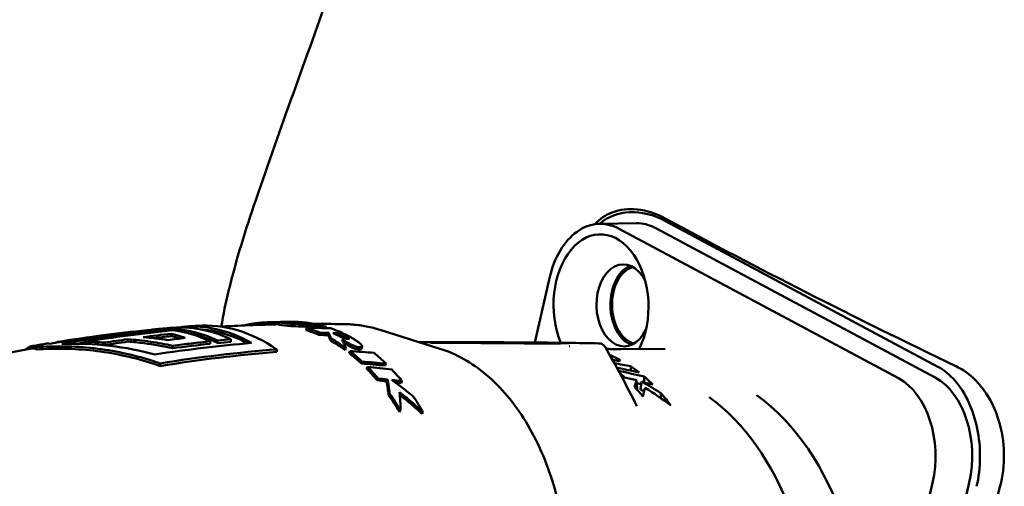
# Model space of a CAD drawing. Header units: millimetres. Extents: x 0 to 6049, y -120 to 1682.
# Tile 138 of 256: x 1306 to 1348, y 1112 to 1132. Entities that reach past the tile are written whole.
import ezdxf

# ---------------------------------------------------------------- set-up
doc = ezdxf.new("R2010")
doc.units = ezdxf.units.MM
doc.header["$LTSCALE"] = 2
doc.layers.add('Sichtbar (ISO)', color=7, linetype='Continuous', lineweight=50)

msp = doc.modelspace()

# ---------------------------------------------------------------- linework, layer by layer
at = {"layer": 'Sichtbar (ISO)'}
for p, q in [((1333.745, 1123.051), (1345.378, 1116.834)), ((1330.924, 1122.936), (1332.492, 1122.963)), ((1343.701, 1116.338), (1331.736, 1122.732)), ((1345.268, 1116.365), (1333.303, 1122.759)), ((1328.779, 1120.615), (1328.151, 1117.866)), ((1315.489, 1120.339), (1315.489, 1120.339)), ((1311.575, 1118.393), (1311.575, 1118.385)), ((1312.708, 1118.446), (1312.708, 1118.385)), ((1317.208, 1118.623), (1317.209, 1118.723)), ((1317.613, 1118.727), (1317.612, 1118.751)), ((1317.708, 1118.752), (1317.708, 1118.753)), ((1317.731, 1118.559), (1317.737, 1118.659)), ((1318.38, 1118.399), (1318.393, 1118.497)), ((1318.563, 1118.55), (1318.571, 1118.649)), ((1318.99, 1118.487), (1318.997, 1118.542)), ((1319.243, 1118.481), (1319.249, 1118.533)), ((1324.1, 1117.603), (1321.548, 1118.406)), ((1310.757, 1118.007), (1310.758, 1117.905)), ((1312.609, 1118.241), (1312.61, 1118.139)), ((1314.596, 1117.95), (1314.596, 1117.845)), ((1315.163, 1118.005), (1315.164, 1117.9)), ((1318.93, 1118.19), (1318.948, 1118.286)), ((1319.331, 1118.179), (1319.349, 1118.275)), ((1319.416, 1117.948), (1319.438, 1118.041)), ((1319.828, 1118.162), (1319.847, 1118.258)), ((1306.848, 1117.667), (1306.849, 1117.566)), ((1307.832, 1117.902), (1307.832, 1117.878)), ((1308.9, 1117.894), (1308.901, 1117.81)), ((1309.782, 1117.862), (1309.783, 1117.761)), ((1312.682, 1117.728), (1312.683, 1117.622)), ((1314.275, 1117.917), (1314.276, 1117.812)), ((1317.123, 1117.573), (1317.124, 1117.463)), ((1320.052, 1117.541), (1320.079, 1117.63)), ((1320.667, 1117.571), (1320.695, 1117.661)), ((1320.774, 1117.692), (1320.747, 1117.602)), ((1323.216, 1117.881), (1323.317, 1117.883)), ((1327.701, 1117.821), (1323.975, 1117.848)), ((1324.133, 1117.699), (1324.133, 1117.699)), ((1324.266, 1117.698), (1324.266, 1117.698)), ((1325.617, 1117.876), (1329.344, 1117.849)), ((1326.21, 1117.684), (1326.21, 1117.684)), ((1326.359, 1117.683), (1326.359, 1117.683)), ((1326.485, 1117.682), (1326.485, 1117.682)), ((1326.662, 1117.681), (1326.662, 1117.681)), ((1326.795, 1117.68), (1326.795, 1117.68)), ((1327.151, 1117.677), (1327.151, 1117.676)), ((1327.373, 1117.675), (1327.373, 1117.675)), ((1327.407, 1117.674), (1327.407, 1117.674)), ((1327.442, 1117.674), (1327.442, 1117.674)), ((1327.527, 1117.673), (1327.527, 1117.673)), ((1331.155, 1117.68), (1331.155, 1117.68)), ((1333.718, 1117.593), (1331.835, 1117.581)), ((1320.226, 1117.41), (1320.255, 1117.499)), ((1312.139, 1116.974), (1312.14, 1116.862)), ((1320.741, 1116.969), (1320.775, 1117.054)), ((1320.968, 1116.748), (1321.004, 1116.831)), ((1321.763, 1116.881), (1321.798, 1116.965)), ((1321.416, 1116.255), (1321.456, 1116.333)), ((1321.821, 1116.205), (1321.862, 1116.282)), ((1322.443, 1116.131), (1322.485, 1116.208)), ((1332.532, 1115.897), (1332.506, 1116.25)), ((1333.537, 1115.491), (1333.541, 1115.704)), ((1332.508, 1115.151), (1332.508, 1115.151)), ((1322.366, 1114.901), (1322.415, 1114.967)), ((1339.988, 1089.267), (1345.152, 1111.865)), ((1341.555, 1089.293), (1346.719, 1111.891))]:
    msp.add_line(p, q, dxfattribs=at)
for centre, major_axis, ratio, start_param, end_param in [((1333.1, 1120.227), (2.018, -2.834), 0.747157, 2.157733, 3.218375), ((1330.983, 1119.437), (-0.059, 3.5), 0.66535, 5.928785, 7.499582), ((1330.983, 1119.437), (-0.051, 3.05), 0.66535, 4.048924, 8.38814), ((1332.55, 1119.463), (-0.059, 3.5), 0.66535, 5.928785, 6.283185), ((1331.953, 1119.453), (0.029, -1.75), 0.66535, 2.205043, 7.219735), ((1332.55, 1119.463), (-0.029, 1.75), 0.66535, 0.259368, 2.882224), ((1332.55, 1119.463), (-0.028, 1.65), 0.66535, 0.15768, 2.98343), ((1318.162, 1001.333), (0.845, 117.422), 0.746437, 0.077691, 0.132322), ((1318.947, 1001.596), (0.842, 117.131), 0.746437, 0.08148, 0.124788), ((1312.527, 1107.712), (-0.18, 10.742), 0.66535, 0.020337, 0.091374), ((1313.095, 1107.721), (-0.181, 10.785), 0.66535, 5.965725, 6.330751), ((1312.207, 1107.706), (-0.179, 10.716), 0.66535, 5.963707, 6.192965), ((1312.527, 1107.712), (-0.18, 10.742), 0.66535, 5.964478, 6.232675), ((1313.591, 1107.73), (-0.181, 10.819), 0.66535, 5.909946, 6.362694), ((1314.159, 1107.739), (-0.182, 10.853), 0.66535, 5.835156, 6.31989), ((1313.591, 1107.73), (-0.179, 10.719), 0.66535, 5.931408, 6.228523), ((1318.687, 1035.399), (-0.12, 83.361), 0.867128, 0.011885, 0.019778), ((1317.056, 1107.786), (-0.311, 10.846), 0.664705, 6.146374, 6.219031), ((1316.943, 1038.124), (4.415, 80.512), 0.87251, 0.047128, 0.058987), ((1317.056, 1107.788), (-0.314, 10.945), 0.664705, 6.146368, 6.219032), ((1317.688, 1107.798), (-0.198, 10.952), 0.665337, 6.207159, 6.266363), ((1315.248, 1038.001), (9.036, 80.174), 0.870187, 0.081667, 0.093502), ((1315.26, 1038.2), (9.01, 80.076), 0.871052, 0.08136, 0.093225), ((1317.88, 1107.801), (-0.163, 10.952), 0.665472, 6.07187, 6.262754), ((1317.056, 1107.786), (-0.307, 10.846), 0.663611, 5.9773, 6.055646), ((1317.056, 1107.788), (-0.31, 10.945), 0.66361, 5.977295, 6.05565), ((1314.784, 1023.455), (9.391, 94.722), 0.835486, 0.059887, 0.072818), ((1317.688, 1107.798), (-0.196, 10.852), 0.665239, 6.099121, 6.134551), ((1317.688, 1107.798), (-0.198, 10.952), 0.665239, 6.075468, 6.134551), ((1313.751, 1038.629), (13.296, 79.107), 0.868969, 0.112438, 0.116058), ((1317.88, 1107.801), (-0.164, 10.952), 0.665642, 5.955494, 6.047714), ((1320.091, 1107.838), (-0.181, 10.811), 0.66535, 6.259545, 6.259552), ((1319.414, 1002.685), (0.873, 115.955), 0.746419, 0.110271, 0.121596), ((1319.446, 1002.542), (0.825, 116.098), 0.746441, 0.088491, 0.102357), ((1319.436, 1002.647), (0.833, 115.892), 0.746437, 0.088622, 0.097147), ((1320.028, 1004.505), (0.813, 113.959), 0.746439, 0.089702, 0.098397), ((1311.639, 1107.697), (-0.179, 10.665), 0.66535, 6.033618, 6.120811), ((1311.639, 1107.697), (-0.177, 10.565), 0.66535, 6.064198, 6.119411), ((1312.527, 1107.712), (-0.178, 10.642), 0.66535, 5.961537, 6.151749), ((1320.508, 1006.399), (0.802, 111.865), 0.746438, 0.073662, 0.080476), ((1313.601, 1023.887), (12.135, 93.781), 0.832648, 0.081583, 0.086668), ((1313.666, 1024.039), (11.932, 93.743), 0.833359, 0.079589, 0.084682), ((1317.056, 1107.786), (-0.3, 10.847), 0.662617, 5.811868, 5.907057), ((1317.056, 1107.787), (-0.303, 10.946), 0.662617, 5.811865, 5.907061), ((1313.614, 1024.505), (12.134, 93.255), 0.833291, 0.075566, 0.079717), ((1313.541, 1024.349), (12.361, 93.295), 0.832572, 0.077784, 0.078873), ((1308.912, 1103.664), (-0.727, 14.213), 0.966573, 6.167011, 6.231153), ((1323.322, 1117.583), (-0.005, 0.3), 0.605957, 6.268241, 6.283185), ((1323.431, 1117.881), (0.2, 0.001), 0.01369, 1.074295, 2.159268), ((1324.796, 1117.862), (-1.1, -0.007), 0.011888, 3.869618, 7.01121), ((1328.522, 1117.835), (1.1, 0.007), 0.011888, 3.869618, 7.01121), ((1327.838, 1117.568), (0.002, 0.3), 0.7465, 6.283185, 6.300963), ((1320.994, 973.275), (2.548, 144.702), 0.893209, 6.235882, 6.236096), ((1317.056, 1107.786), (-0.293, 10.847), 0.661933, 5.703823, 5.785489), ((1317.056, 1107.788), (-0.296, 10.945), 0.661934, 5.703819, 5.785495), ((1310.157, 1031.207), (20.29, 84.752), 0.833782, 0.127674, 0.141833), ((1317.88, 1107.801), (0.166, -10.952), 0.665897, 2.551813, 2.633257), ((1309.251, 1032.65), (22.305, 82.456), 0.828069, 0.140674, 0.155098), ((1309.37, 1032.843), (21.968, 82.406), 0.828925, 0.137076, 0.151539), ((1317.056, 1107.787), (-0.285, 10.847), 0.661288, 5.590634, 5.667126), ((1317.056, 1107.788), (-0.287, 10.946), 0.661289, 5.590631, 5.667131), ((1317.88, 1107.801), (0.167, -10.952), 0.665998, 2.435614, 2.510172), ((1306.353, 1107.495), (41.285, 1.085), 0.271169, 0.885591, 0.907194), ((1310.048, 1107.858), (-37.718, 0.071), 0.290101, 4.071597, 4.102865), ((1462.706, 2060.705), (-51.941, -3458.425), 0.034946, 4.989335, 4.989391), ((1329.691, 1107.999), (0.163, -9.7), 0.665324, 2.646559, 2.708607), ((1305.365, 1041.117), (31.958, 70.802), 0.831881, 0.248403, 0.254645), ((1305.682, 1042.341), (31.321, 69.692), 0.832119, 0.237426, 0.244399), ((1303.415, 1107.443), (42.452, 1.113), 0.269364, 0.79822, 0.833598), ((1328.721, 1107.983), (-0.164, 9.786), 0.665342, 5.732131, 5.767775), ((1317.047, 1040.575), (1.534, 77.541), 0.893302, 6.080303, 6.087939), ((1443.151, 1927.065), (-43.569, -2921.542), 0.034995, 4.994076, 4.994162), ((1342.947, 1113.043), (-0.059, 3.5), 0.66535, 4.357989, 5.928785), ((1344.515, 1113.069), (-0.059, 3.5), 0.66535, 4.357989, 5.928785), ((1305.258, 1040.924), (32.222, 70.847), 0.830832, 0.251451, 0.257674), ((1305.569, 1042.142), (31.602, 69.739), 0.831053, 0.240709, 0.244795), ((1303.714, 1107.451), (41.297, 1.083), 0.269364, 0.78547, 0.791967), ((1317.953, 1045.024), (1.487, 72.981), 0.893333, 6.070087, 6.077475), ((1317.055, 1107.786), (-0.27, 10.848), 0.660429, 5.41123, 5.502511), ((1317.056, 1107.787), (-0.272, 10.946), 0.660429, 5.411223, 5.502516), ((1332.293, 1104.906), (0.198, -11.798), 0.66535, 5.284266, 8.963799), ((1334.383, 1104.941), (0.198, -11.798), 0.66535, 0, 2.689628)]:
    msp.add_ellipse(centre, major_axis=major_axis, ratio=ratio, start_param=start_param, end_param=end_param, dxfattribs=at)
for points, knots in [([(1314.752, 1118.547), (1314.842, 1119.065), (1314.949, 1119.569), (1315.397, 1121.429), (1315.808, 1122.707), (1317.279, 1127.044), (1318.389, 1130.009), (1321.011, 1137.493), (1322.547, 1141.981), (1325.276, 1149.801), (1326.508, 1153.048), (1328.254, 1158.341), (1328.808, 1160.347), (1329.467, 1164.384), (1329.511, 1166.351), (1329.578, 1168.977), (1329.591, 1169.673), (1329.603, 1170.37)], [0.229153, 0.229153, 0.229153, 0.229153, 0.403953, 0.403953, 0.894161, 0.894161, 2.109249, 2.109249, 3.881811, 3.881811, 5.188117, 5.188117, 5.866868, 5.866868, 6.446183, 6.446183, 6.655202, 6.655202, 6.655202, 6.655202]), ([(1330.729, 1122.921), (1330.927, 1123.145), (1331.174, 1123.315), (1331.796, 1123.554), (1332.163, 1123.588), (1332.935, 1123.505), (1333.353, 1123.37), (1333.754, 1123.153)], [-0.5122013, -0.5122013, -0.5122013, -0.5122013, -0.3664675, -0.3664675, -0.1932768, -0.1932768, -0.000001, -0.000001, -0.000001, -0.000001]), ([(1346.17, 1116.847), (1343.971, 1117.899), (1341.834, 1118.952), (1337.697, 1121.054), (1335.696, 1122.103), (1333.754, 1123.153)], [-1.878127, -1.878127, -1.878127, -1.878127, -0.935602, -0.935602, -0.000001, -0.000001, -0.000001, -0.000001]), ([(1307.832, 1117.902), (1308.454, 1118.002), (1309.078, 1118.092), (1310.325, 1118.256), (1310.95, 1118.329), (1311.575, 1118.393)], [-0.5036681, -0.5036681, -0.5036681, -0.5036681, -0.2518349, -0.2518349, -0.000001, -0.000001, -0.000001, -0.000001]), ([(1307.942, 1117.808), (1309.275, 1118.036), (1310.605, 1118.221), (1312.182, 1118.394), (1312.446, 1118.421), (1312.708, 1118.446)], [-6.0124692, -6.0124692, -6.0124692, -6.0124692, -5.5182215, -5.5182215, -5.4189677, -5.4189677, -5.4189677, -5.4189677]), ([(1312.573, 1118.489), (1312.533, 1118.485), (1312.492, 1118.481), (1312.411, 1118.474), (1312.371, 1118.47), (1312.29, 1118.463), (1312.249, 1118.459), (1312.168, 1118.452), (1312.128, 1118.448), (1312.047, 1118.44), (1312.006, 1118.436), (1311.966, 1118.432)], [4.775879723, 4.775879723, 4.775879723, 4.775879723, 4.777041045, 4.777041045, 4.778202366, 4.778202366, 4.779363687, 4.779363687, 4.780525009, 4.780525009, 4.78168633, 4.78168633, 4.78168633, 4.78168633]), ([(1313.713, 1118.58), (1313.672, 1118.577), (1313.631, 1118.574), (1313.55, 1118.568), (1313.51, 1118.565), (1313.429, 1118.559), (1313.388, 1118.556), (1313.307, 1118.55), (1313.266, 1118.546), (1313.185, 1118.54), (1313.145, 1118.537), (1313.104, 1118.533)], [4.765018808, 4.765018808, 4.765018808, 4.765018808, 4.766177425, 4.766177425, 4.767336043, 4.767336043, 4.76849466, 4.76849466, 4.769653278, 4.769653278, 4.770811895, 4.770811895, 4.770811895, 4.770811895]), ([(1317.208, 1118.644), (1316.891, 1118.637), (1316.574, 1118.628), (1315.833, 1118.602), (1315.409, 1118.583), (1314.9, 1118.555), (1314.814, 1118.55), (1314.729, 1118.545)], [4.73189636, 4.73189636, 4.73189636, 4.73189636, 4.74090226, 4.74090226, 4.7529762, 4.7529762, 4.75541863, 4.75541863, 4.75541863, 4.75541863]), ([(1315.818, 1118.617), (1315.798, 1118.613), (1315.779, 1118.608), (1315.76, 1118.604), (1315.749, 1118.601), (1315.738, 1118.598), (1315.727, 1118.596)], [0, 0, 0, 0, 0.04166667, 0.04166667, 0.04166667, 0.0660905, 0.0660905, 0.0660905, 0.0660905]), ([(1317.138, 1118.742), (1317.112, 1118.742), (1317.085, 1118.741), (1317.057, 1118.74), (1317.029, 1118.739), (1317.001, 1118.739), (1316.972, 1118.738), (1316.943, 1118.737), (1316.913, 1118.736), (1316.883, 1118.735), (1316.853, 1118.734), (1316.821, 1118.733), (1316.791, 1118.732), (1316.76, 1118.73), (1316.73, 1118.729), (1316.7, 1118.728), (1316.67, 1118.726), (1316.641, 1118.725), (1316.613, 1118.723), (1316.585, 1118.722), (1316.558, 1118.72), (1316.532, 1118.718), (1316.505, 1118.716), (1316.479, 1118.714), (1316.454, 1118.712), (1316.428, 1118.71), (1316.404, 1118.708), (1316.379, 1118.705), (1316.355, 1118.703), (1316.33, 1118.7), (1316.307, 1118.698), (1316.283, 1118.695), (1316.26, 1118.692), (1316.237, 1118.689), (1316.214, 1118.687), (1316.192, 1118.684), (1316.169, 1118.68), (1316.147, 1118.677), (1316.125, 1118.674), (1316.102, 1118.671), (1316.08, 1118.667), (1316.057, 1118.663), (1316.035, 1118.66), (1316.012, 1118.656), (1315.989, 1118.652), (1315.965, 1118.647), (1315.942, 1118.643), (1315.918, 1118.638), (1315.893, 1118.633), (1315.869, 1118.628), (1315.844, 1118.623), (1315.818, 1118.617)], [0, 0, 0, 0, 0.058824, 0.058824, 0.058824, 0.117647, 0.117647, 0.117647, 0.176471, 0.176471, 0.176471, 0.235294, 0.235294, 0.235294, 0.294118, 0.294118, 0.294118, 0.352941, 0.352941, 0.352941, 0.411765, 0.411765, 0.411765, 0.470588, 0.470588, 0.470588, 0.529412, 0.529412, 0.529412, 0.588235, 0.588235, 0.588235, 0.647059, 0.647059, 0.647059, 0.705882, 0.705882, 0.705882, 0.764706, 0.764706, 0.764706, 0.823529, 0.823529, 0.823529, 0.882353, 0.882353, 0.882353, 0.941176, 0.941176, 0.941176, 1, 1, 1, 1]), ([(1317.612, 1118.751), (1317.655, 1118.751), (1317.697, 1118.752), (1317.782, 1118.753), (1317.824, 1118.753), (1317.866, 1118.754)], [0.00000142, 0.00000142, 0.00000142, 0.00000142, 0.01452291, 0.01452291, 0.02904424, 0.02904424, 0.02904424, 0.02904424]), ([(1320.08, 1118.649), (1319.656, 1118.657), (1319.231, 1118.661), (1318.783, 1118.661), (1318.76, 1118.661), (1318.737, 1118.661)], [4.70468045, 4.70468045, 4.70468045, 4.70468045, 4.71675439, 4.71675439, 4.71741427, 4.71741427, 4.71741427, 4.71741427]), ([(1320.08, 1118.649), (1320.179, 1118.647), (1320.278, 1118.642), (1320.475, 1118.627), (1320.574, 1118.617), (1320.77, 1118.59), (1320.868, 1118.574), (1321.064, 1118.536), (1321.161, 1118.514), (1321.356, 1118.464), (1321.452, 1118.437), (1321.548, 1118.406)], [1.5785117, 1.5785117, 1.5785117, 1.5785117, 1.6174446, 1.6174446, 1.6563775, 1.6563775, 1.6953104, 1.6953104, 1.7342433, 1.7342433, 1.7731762, 1.7731762, 1.7731762, 1.7731762]), ([(1310.757, 1118.007), (1311.081, 1117.984), (1311.404, 1117.948), (1312.047, 1117.855), (1312.365, 1117.797), (1312.682, 1117.728)], [-0.2007172, -0.2007172, -0.2007172, -0.2007172, -0.1001625, -0.1001625, -0.0000019, -0.0000019, -0.0000019, -0.0000019]), ([(1312.481, 1117.973), (1312.304, 1118), (1312.126, 1118.024), (1311.77, 1118.065), (1311.591, 1118.082), (1311.412, 1118.096)], [-0.1109417, -0.1109417, -0.1109417, -0.1109417, -0.0554713, -0.0554713, -0.000001, -0.000001, -0.000001, -0.000001]), ([(1319.331, 1118.179), (1319.346, 1118.144), (1319.361, 1118.108), (1319.389, 1118.03), (1319.403, 1117.99), (1319.416, 1117.948)], [0.00000502, 0.00000502, 0.00000502, 0.00000502, 0.04215255, 0.04215255, 0.08430164, 0.08430164, 0.08430164, 0.08430164]), ([(1319.438, 1118.041), (1319.424, 1118.084), (1319.41, 1118.125), (1319.38, 1118.203), (1319.365, 1118.24), (1319.349, 1118.275)], [0.00000058, 0.00000058, 0.00000058, 0.00000058, 0.04242633, 0.04242633, 0.08485029, 0.08485029, 0.08485029, 0.08485029]), ([(1319.828, 1118.162), (1319.841, 1118.156), (1319.853, 1118.151), (1319.864, 1118.145), (1319.876, 1118.14), (1319.887, 1118.134), (1319.898, 1118.129), (1319.908, 1118.124), (1319.919, 1118.119), (1319.929, 1118.114), (1319.939, 1118.109), (1319.949, 1118.104), (1319.959, 1118.099), (1319.968, 1118.094), (1319.977, 1118.089), (1319.986, 1118.084), (1319.995, 1118.08), (1320.004, 1118.075), (1320.012, 1118.071), (1320.02, 1118.066), (1320.028, 1118.062), (1320.036, 1118.058), (1320.044, 1118.053), (1320.051, 1118.049), (1320.058, 1118.045), (1320.066, 1118.041), (1320.072, 1118.037), (1320.079, 1118.033), (1320.08, 1118.032), (1320.081, 1118.032), (1320.083, 1118.031)], [0, 0, 0, 0, 0.04, 0.04, 0.04, 0.08, 0.08, 0.08, 0.12, 0.12, 0.12, 0.16, 0.16, 0.16, 0.2, 0.2, 0.2, 0.24, 0.24, 0.24, 0.28, 0.28, 0.28, 0.32, 0.32, 0.32, 0.36, 0.36, 0.36, 0.366875, 0.366875, 0.366875, 0.366875]), ([(1320.151, 1118.022), (1320.158, 1118.022), (1320.163, 1118.022), (1320.169, 1118.022), (1320.175, 1118.022), (1320.18, 1118.022), (1320.185, 1118.022), (1320.19, 1118.022), (1320.195, 1118.023), (1320.199, 1118.024), (1320.203, 1118.025), (1320.206, 1118.026), (1320.209, 1118.027), (1320.211, 1118.028), (1320.213, 1118.03), (1320.214, 1118.032), (1320.215, 1118.033), (1320.215, 1118.035), (1320.215, 1118.037), (1320.215, 1118.04), (1320.214, 1118.042), (1320.213, 1118.044), (1320.211, 1118.046), (1320.21, 1118.049), (1320.208, 1118.051), (1320.206, 1118.053), (1320.203, 1118.056), (1320.201, 1118.059), (1320.198, 1118.061), (1320.195, 1118.064), (1320.192, 1118.067), (1320.188, 1118.069), (1320.185, 1118.072), (1320.181, 1118.075), (1320.177, 1118.078), (1320.173, 1118.081), (1320.168, 1118.084), (1320.164, 1118.088), (1320.159, 1118.091), (1320.154, 1118.094), (1320.149, 1118.098), (1320.143, 1118.101), (1320.138, 1118.105), (1320.132, 1118.108), (1320.126, 1118.112), (1320.12, 1118.116), (1320.114, 1118.12), (1320.107, 1118.123), (1320.1, 1118.127), (1320.094, 1118.131), (1320.087, 1118.135), (1320.079, 1118.139), (1320.072, 1118.144), (1320.065, 1118.148), (1320.057, 1118.152), (1320.049, 1118.156), (1320.041, 1118.161), (1320.033, 1118.165), (1320.024, 1118.17), (1320.015, 1118.174), (1320.007, 1118.179), (1319.998, 1118.184), (1319.988, 1118.189), (1319.979, 1118.194), (1319.969, 1118.199), (1319.959, 1118.204), (1319.949, 1118.209), (1319.939, 1118.214), (1319.928, 1118.219), (1319.917, 1118.224), (1319.906, 1118.23), (1319.895, 1118.235), (1319.883, 1118.241), (1319.872, 1118.246), (1319.86, 1118.252), (1319.847, 1118.258)], [0, 0, 0, 0, 0.04, 0.04, 0.04, 0.08, 0.08, 0.08, 0.12, 0.12, 0.12, 0.16, 0.16, 0.16, 0.2, 0.2, 0.2, 0.24, 0.24, 0.24, 0.28, 0.28, 0.28, 0.32, 0.32, 0.32, 0.36, 0.36, 0.36, 0.4, 0.4, 0.4, 0.44, 0.44, 0.44, 0.48, 0.48, 0.48, 0.52, 0.52, 0.52, 0.56, 0.56, 0.56, 0.6, 0.6, 0.6, 0.64, 0.64, 0.64, 0.68, 0.68, 0.68, 0.72, 0.72, 0.72, 0.76, 0.76, 0.76, 0.8, 0.8, 0.8, 0.84, 0.84, 0.84, 0.88, 0.88, 0.88, 0.92, 0.92, 0.92, 0.96, 0.96, 0.96, 1, 1, 1, 1]), ([(1320.695, 1117.661), (1320.676, 1117.661), (1320.656, 1117.661), (1320.635, 1117.664), (1320.615, 1117.666), (1320.593, 1117.669), (1320.571, 1117.674), (1320.549, 1117.679), (1320.526, 1117.685), (1320.502, 1117.693), (1320.479, 1117.7), (1320.455, 1117.709), (1320.431, 1117.719), (1320.407, 1117.729), (1320.383, 1117.74), (1320.359, 1117.751), (1320.335, 1117.763), (1320.311, 1117.775), (1320.288, 1117.787), (1320.264, 1117.8), (1320.24, 1117.813), (1320.216, 1117.826), (1320.192, 1117.839), (1320.168, 1117.853), (1320.144, 1117.867), (1320.119, 1117.881), (1320.094, 1117.895), (1320.069, 1117.91), (1320.044, 1117.924), (1320.019, 1117.939), (1319.993, 1117.955), (1319.967, 1117.97), (1319.94, 1117.985), (1319.913, 1118.001)], [0, 0, 0, 0, 0.090909, 0.090909, 0.090909, 0.181818, 0.181818, 0.181818, 0.272727, 0.272727, 0.272727, 0.363636, 0.363636, 0.363636, 0.454545, 0.454545, 0.454545, 0.545455, 0.545455, 0.545455, 0.636364, 0.636364, 0.636364, 0.727273, 0.727273, 0.727273, 0.818182, 0.818182, 0.818182, 0.909091, 0.909091, 0.909091, 1, 1, 1, 1]), ([(1319.913, 1118.001), (1319.943, 1117.945), (1319.971, 1117.886), (1320.027, 1117.763), (1320.053, 1117.698), (1320.079, 1117.63)], [0.0000015, 0.0000015, 0.0000015, 0.0000015, 0.0519773, 0.0519773, 0.1039507, 0.1039507, 0.1039507, 0.1039507]), ([(1320.071, 1118.206), (1320.099, 1118.192), (1320.125, 1118.179), (1320.151, 1118.166), (1320.176, 1118.153), (1320.2, 1118.14), (1320.224, 1118.127), (1320.247, 1118.115), (1320.27, 1118.102), (1320.291, 1118.09), (1320.313, 1118.078), (1320.333, 1118.066), (1320.353, 1118.054), (1320.373, 1118.043), (1320.392, 1118.031), (1320.41, 1118.02), (1320.429, 1118.009), (1320.446, 1117.998), (1320.463, 1117.987), (1320.48, 1117.976), (1320.496, 1117.966), (1320.511, 1117.955), (1320.526, 1117.945), (1320.541, 1117.935), (1320.555, 1117.925), (1320.569, 1117.916), (1320.582, 1117.906), (1320.594, 1117.897), (1320.607, 1117.887), (1320.619, 1117.878), (1320.63, 1117.869), (1320.642, 1117.86), (1320.652, 1117.852), (1320.662, 1117.843), (1320.672, 1117.835), (1320.681, 1117.827), (1320.69, 1117.819), (1320.699, 1117.811), (1320.706, 1117.804), (1320.714, 1117.797), (1320.721, 1117.789), (1320.728, 1117.782), (1320.734, 1117.776), (1320.74, 1117.769), (1320.745, 1117.763), (1320.75, 1117.756), (1320.755, 1117.75), (1320.759, 1117.744), (1320.762, 1117.738), (1320.766, 1117.733), (1320.769, 1117.727), (1320.771, 1117.722), (1320.773, 1117.716), (1320.775, 1117.711), (1320.775, 1117.706), (1320.776, 1117.701), (1320.776, 1117.696), (1320.774, 1117.691), (1320.773, 1117.687), (1320.77, 1117.683), (1320.766, 1117.679), (1320.762, 1117.675), (1320.757, 1117.672), (1320.75, 1117.669), (1320.743, 1117.667), (1320.735, 1117.665), (1320.725, 1117.663), (1320.716, 1117.662), (1320.706, 1117.661), (1320.695, 1117.661)], [0, 0, 0, 0, 0.043478, 0.043478, 0.043478, 0.086957, 0.086957, 0.086957, 0.130435, 0.130435, 0.130435, 0.173913, 0.173913, 0.173913, 0.217391, 0.217391, 0.217391, 0.26087, 0.26087, 0.26087, 0.304348, 0.304348, 0.304348, 0.347826, 0.347826, 0.347826, 0.391304, 0.391304, 0.391304, 0.434783, 0.434783, 0.434783, 0.478261, 0.478261, 0.478261, 0.521739, 0.521739, 0.521739, 0.565217, 0.565217, 0.565217, 0.608696, 0.608696, 0.608696, 0.652174, 0.652174, 0.652174, 0.695652, 0.695652, 0.695652, 0.73913, 0.73913, 0.73913, 0.782609, 0.782609, 0.782609, 0.826087, 0.826087, 0.826087, 0.869565, 0.869565, 0.869565, 0.913043, 0.913043, 0.913043, 0.956522, 0.956522, 0.956522, 1, 1, 1, 1]), ([(1306.645, 1117.606), (1305.845, 1117.466), (1305.052, 1117.312), (1303.485, 1116.979), (1302.71, 1116.8), (1301.181, 1116.42), (1300.427, 1116.218), (1298.942, 1115.793), (1298.211, 1115.57), (1296.773, 1115.105), (1296.067, 1114.864), (1295.374, 1114.613)], [4.833504, 4.833504, 4.833504, 4.833504, 4.8572417, 4.8572417, 4.8809794, 4.8809794, 4.9047172, 4.9047172, 4.9284549, 4.9284549, 4.9521926, 4.9521926, 4.9521926, 4.9521926]), ([(1306.408, 1117.564), (1306.436, 1117.594), (1306.464, 1117.619), (1306.613, 1117.728), (1306.736, 1117.731), (1306.848, 1117.667)], [1.4275985, 1.4275985, 1.4275985, 1.4275985, 1.4839478, 1.4839478, 1.7242395, 1.7242395, 1.7242395, 1.7242395]), ([(1307.305, 1117.821), (1307.261, 1117.813), (1307.217, 1117.806), (1307.128, 1117.791), (1307.084, 1117.784), (1306.995, 1117.769), (1306.951, 1117.761), (1306.863, 1117.746), (1306.819, 1117.738), (1306.73, 1117.723), (1306.686, 1117.715), (1306.642, 1117.707)], [4.826826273, 4.826826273, 4.826826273, 4.826826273, 4.828132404, 4.828132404, 4.829438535, 4.829438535, 4.830744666, 4.830744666, 4.832050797, 4.832050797, 4.833356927, 4.833356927, 4.833356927, 4.833356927]), ([(1306.848, 1117.667), (1307.621, 1117.724), (1308.471, 1117.715), (1310.154, 1117.524), (1310.986, 1117.343), (1311.864, 1117.068), (1312.001, 1117.022), (1312.139, 1116.974)], [4.8066049, 4.8066049, 4.8066049, 4.8066049, 5.0468966, 5.0468966, 5.2871883, 5.2871883, 5.330932, 5.330932, 5.330932, 5.330932]), ([(1306.849, 1117.566), (1307.614, 1117.623), (1308.456, 1117.614), (1310.122, 1117.425), (1310.946, 1117.246), (1311.832, 1116.968), (1311.985, 1116.917), (1312.14, 1116.862)], [-1.7072415, -1.7072415, -1.7072415, -1.7072415, -1.4693366, -1.4693366, -1.2314318, -1.2314318, -1.182581, -1.182581, -1.182581, -1.182581]), ([(1311.918, 1117.356), (1311.31, 1117.52), (1310.657, 1117.65), (1309.304, 1117.808), (1308.602, 1117.832), (1307.942, 1117.808)], [-5.2926166, -5.2926166, -5.2926166, -5.2926166, -5.1047, -5.1047, -4.9060333, -4.9060333, -4.9060333, -4.9060333]), ([(1310.758, 1117.905), (1310.99, 1117.888), (1311.224, 1117.865), (1311.871, 1117.783), (1312.283, 1117.711), (1312.683, 1117.622)], [-1.5642481, -1.5642481, -1.5642481, -1.5642481, -1.4977224, -1.4977224, -1.3794362, -1.3794362, -1.3794362, -1.3794362]), ([(1312.682, 1117.728), (1312.947, 1117.763), (1313.213, 1117.796), (1313.744, 1117.859), (1314.01, 1117.889), (1314.275, 1117.917)], [-0.2142228, -0.2142228, -0.2142228, -0.2142228, -0.1071119, -0.1071119, -0.000001, -0.000001, -0.000001, -0.000001]), ([(1319.987, 1117.852), (1320.006, 1117.84), (1320.026, 1117.829), (1320.045, 1117.817), (1320.07, 1117.803), (1320.094, 1117.789), (1320.119, 1117.775), (1320.143, 1117.761), (1320.167, 1117.748), (1320.191, 1117.734), (1320.214, 1117.721), (1320.238, 1117.708), (1320.261, 1117.696), (1320.285, 1117.684), (1320.309, 1117.672), (1320.333, 1117.66), (1320.356, 1117.649), (1320.38, 1117.638), (1320.404, 1117.628), (1320.428, 1117.619), (1320.452, 1117.61), (1320.475, 1117.602), (1320.498, 1117.595), (1320.521, 1117.589), (1320.543, 1117.584), (1320.565, 1117.579), (1320.587, 1117.576), (1320.607, 1117.574), (1320.628, 1117.571), (1320.648, 1117.571), (1320.667, 1117.571)], [0.1117056, 0.1117056, 0.1117056, 0.1117056, 0.1818182, 0.1818182, 0.1818182, 0.2727273, 0.2727273, 0.2727273, 0.3636364, 0.3636364, 0.3636364, 0.4545455, 0.4545455, 0.4545455, 0.5454545, 0.5454545, 0.5454545, 0.6363636, 0.6363636, 0.6363636, 0.7272727, 0.7272727, 0.7272727, 0.8181818, 0.8181818, 0.8181818, 0.9090909, 0.9090909, 0.9090909, 1, 1, 1, 1]), ([(1320.667, 1117.571), (1320.678, 1117.571), (1320.688, 1117.572), (1320.697, 1117.573), (1320.707, 1117.575), (1320.715, 1117.577), (1320.722, 1117.579), (1320.729, 1117.582), (1320.734, 1117.585), (1320.738, 1117.589), (1320.742, 1117.592), (1320.745, 1117.597), (1320.746, 1117.601), (1320.746, 1117.601), (1320.747, 1117.602), (1320.747, 1117.602)], [0, 0, 0, 0, 0.0434725, 0.0434725, 0.0434725, 0.0869451, 0.0869451, 0.0869451, 0.1304176, 0.1304176, 0.1304176, 0.1738902, 0.1738902, 0.1738902, 0.1765524, 0.1765524, 0.1765524, 0.1765524]), ([(1323.526, 1117.884), (1323.665, 1117.884), (1323.803, 1117.884), (1323.941, 1117.883), (1324.086, 1117.883), (1324.23, 1117.883), (1324.374, 1117.883), (1324.532, 1117.882), (1324.69, 1117.882), (1324.846, 1117.882), (1325.016, 1117.881), (1325.184, 1117.881), (1325.349, 1117.88), (1325.52, 1117.88), (1325.688, 1117.879), (1325.854, 1117.879), (1326.012, 1117.878), (1326.168, 1117.877), (1326.321, 1117.877), (1326.462, 1117.876), (1326.601, 1117.875), (1326.738, 1117.875), (1326.866, 1117.874), (1326.993, 1117.873), (1327.117, 1117.873), (1327.243, 1117.872), (1327.367, 1117.871), (1327.488, 1117.871), (1327.606, 1117.87), (1327.722, 1117.869), (1327.836, 1117.868)], [0, 0, 0, 0, 0.087913, 0.087913, 0.087913, 0.180738, 0.180738, 0.180738, 0.283784, 0.283784, 0.283784, 0.395554, 0.395554, 0.395554, 0.510372, 0.510372, 0.510372, 0.619646, 0.619646, 0.619646, 0.719831, 0.719831, 0.719831, 0.813603, 0.813603, 0.813603, 0.908308, 0.908308, 0.908308, 1, 1, 1, 1]), ([(1324.1, 1117.603), (1324.8, 1117.382), (1325.469, 1117.003), (1326.713, 1115.956), (1327.283, 1115.277), (1328.256, 1113.69), (1328.656, 1112.777), (1329.242, 1110.818), (1329.428, 1109.772), (1329.567, 1107.652), (1329.521, 1106.579), (1329.201, 1104.511), (1328.927, 1103.516), (1328.174, 1101.703), (1327.695, 1100.885), (1326.574, 1099.519), (1325.934, 1098.968), (1324.974, 1098.434), (1324.702, 1098.311), (1324.425, 1098.214)], [1.773176, 1.773176, 1.773176, 1.773176, 2.079874, 2.079874, 2.399954, 2.399954, 2.725937, 2.725937, 3.052415, 3.052415, 3.378566, 3.378566, 3.704869, 3.704869, 4.031375, 4.031375, 4.355146, 4.355146, 4.47816, 4.47816, 4.47816, 4.47816]), ([(1330.882, 1117.831), (1330.887, 1117.831), (1330.892, 1117.831), (1330.9, 1117.831), (1330.903, 1117.831), (1330.91, 1117.83), (1330.913, 1117.83), (1330.921, 1117.829), (1330.926, 1117.829), (1330.937, 1117.827), (1330.942, 1117.827), (1330.958, 1117.824), (1330.967, 1117.822), (1330.997, 1117.813), (1331.016, 1117.806), (1331.061, 1117.782), (1331.086, 1117.763), (1331.126, 1117.723), (1331.142, 1117.703), (1331.155, 1117.68)], [0, 0, 0, 0, 0.00291711, 0.00291711, 0.0051063, 0.0051063, 0.00640206, 0.00640206, 0.00825698, 0.00825698, 0.00990786, 0.00990786, 0.01295273, 0.01295273, 0.01912516, 0.01912516, 0.02827275, 0.02827275, 0.03596872, 0.03596872, 0.03596872, 0.03596872]), ([(1331.203, 1117.597), (1331.212, 1117.597), (1331.221, 1117.596), (1331.28, 1117.593), (1331.33, 1117.59), (1331.431, 1117.586), (1331.481, 1117.585), (1331.582, 1117.582), (1331.633, 1117.581), (1331.734, 1117.58), (1331.785, 1117.58), (1331.835, 1117.581)], [4.67796642, 4.67796642, 4.67796642, 4.67796642, 4.67984269, 4.67984269, 4.69026215, 4.69026215, 4.70068161, 4.70068161, 4.71110107, 4.71110107, 4.72152053, 4.72152053, 4.72152053, 4.72152053]), ([(1331.464, 1117.138), (1331.478, 1117.134), (1331.493, 1117.13), (1331.507, 1117.126), (1331.525, 1117.121), (1331.542, 1117.117), (1331.558, 1117.113), (1331.575, 1117.109), (1331.591, 1117.106), (1331.606, 1117.103), (1331.613, 1117.101), (1331.621, 1117.1), (1331.628, 1117.098), (1331.635, 1117.097), (1331.642, 1117.096), (1331.648, 1117.095), (1331.662, 1117.093), (1331.674, 1117.091), (1331.685, 1117.09), (1331.697, 1117.088), (1331.707, 1117.087), (1331.717, 1117.087), (1331.722, 1117.086), (1331.727, 1117.086), (1331.731, 1117.086), (1331.736, 1117.086), (1331.74, 1117.086), (1331.744, 1117.086), (1331.752, 1117.086), (1331.76, 1117.086), (1331.766, 1117.087), (1331.772, 1117.088), (1331.778, 1117.089), (1331.782, 1117.091), (1331.786, 1117.093), (1331.789, 1117.095), (1331.791, 1117.097), (1331.793, 1117.1), (1331.794, 1117.103), (1331.793, 1117.106), (1331.793, 1117.109), (1331.792, 1117.113), (1331.789, 1117.116), (1331.787, 1117.12), (1331.783, 1117.124), (1331.779, 1117.128), (1331.774, 1117.133), (1331.769, 1117.137), (1331.762, 1117.141), (1331.756, 1117.146), (1331.749, 1117.15), (1331.74, 1117.155), (1331.732, 1117.159), (1331.723, 1117.164), (1331.713, 1117.169)], [0.3412185, 0.3412185, 0.3412185, 0.3412185, 0.375, 0.375, 0.375, 0.4166667, 0.4166667, 0.4166667, 0.4583333, 0.4583333, 0.4583333, 0.4791667, 0.4791667, 0.4791667, 0.5, 0.5, 0.5, 0.5416667, 0.5416667, 0.5416667, 0.5833333, 0.5833333, 0.5833333, 0.6041667, 0.6041667, 0.6041667, 0.625, 0.625, 0.625, 0.6666667, 0.6666667, 0.6666667, 0.7083333, 0.7083333, 0.7083333, 0.75, 0.75, 0.75, 0.7916667, 0.7916667, 0.7916667, 0.8333333, 0.8333333, 0.8333333, 0.875, 0.875, 0.875, 0.9166667, 0.9166667, 0.9166667, 0.9583333, 0.9583333, 0.9583333, 1, 1, 1, 1]), ([(1321.004, 1116.831), (1321.179, 1116.812), (1321.353, 1116.792), (1321.702, 1116.751), (1321.876, 1116.73), (1322.051, 1116.708)], [0.000001, 0.000001, 0.000001, 0.000001, 0.0621037, 0.0621037, 0.1242064, 0.1242064, 0.1242064, 0.1242064]), ([(1345.378, 1116.834), (1345.637, 1116.692), (1345.887, 1116.491), (1346.111, 1116.236), (1346.334, 1115.981), (1346.53, 1115.672), (1346.691, 1115.327), (1346.852, 1114.979), (1346.977, 1114.594), (1347.06, 1114.19), (1347.142, 1113.788), (1347.182, 1113.367), (1347.177, 1112.949), (1347.172, 1112.53), (1347.122, 1112.114), (1347.034, 1111.724)], [0, 0, 0, 0, 0.199625, 0.199625, 0.199625, 0.399234, 0.399234, 0.399234, 0.60045, 0.60045, 0.60045, 0.800063, 0.800063, 0.800063, 1, 1, 1, 1]), ([(1346.17, 1116.847), (1346.387, 1116.741), (1346.598, 1116.602), (1346.999, 1116.259), (1347.182, 1116.057), (1347.614, 1115.458), (1347.827, 1115.026), (1348.122, 1114.075), (1348.188, 1113.601), (1348.217, 1112.605), (1348.138, 1112.118), (1348.044, 1111.741)], [0.000001, 0.000001, 0.000001, 0.000001, 0.0937138, 0.0937138, 0.1905066, 0.1905066, 0.3446379, 0.3446379, 0.5010934, 0.5010934, 0.7077139, 0.7077139, 0.7077139, 0.7077139]), ([(1321.95, 1115.691), (1321.939, 1115.793), (1321.926, 1115.894), (1321.896, 1116.091), (1321.88, 1116.188), (1321.862, 1116.282)], [0, 0, 0, 0, 0.050048, 0.050048, 0.1000913, 0.1000913, 0.1000913, 0.1000913]), ([(1322.04, 1116.269), (1322.197, 1116.158), (1322.351, 1116.044), (1322.658, 1115.81), (1322.809, 1115.69), (1322.959, 1115.567)], [0.0000112, 0.0000112, 0.0000112, 0.0000112, 0.0590029, 0.0590029, 0.1179989, 0.1179989, 0.1179989, 0.1179989]), ([(1321.821, 1116.205), (1321.838, 1116.111), (1321.854, 1116.016), (1321.882, 1115.82), (1321.895, 1115.72), (1321.905, 1115.618)], [0.00000501, 0.00000501, 0.00000501, 0.00000501, 0.04968296, 0.04968296, 0.09936722, 0.09936722, 0.09936722, 0.09936722]), ([(1332.67, 1115.861), (1332.679, 1115.917), (1332.688, 1115.972), (1332.707, 1116.084), (1332.716, 1116.139), (1332.725, 1116.195)], [-0.03382799, -0.03382799, -0.03382799, -0.03382799, -0.01691441, -0.01691441, -0.00000113, -0.00000113, -0.00000113, -0.00000113]), ([(1321.905, 1115.618), (1321.913, 1115.63), (1321.92, 1115.642), (1321.935, 1115.667), (1321.943, 1115.679), (1321.95, 1115.691)], [0.000008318, 0.000008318, 0.000008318, 0.000008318, 0.005008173, 0.005008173, 0.010008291, 0.010008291, 0.010008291, 0.010008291]), ([(1323.383, 1114.887), (1323.22, 1115.036), (1323.054, 1115.183), (1322.718, 1115.469), (1322.547, 1115.608), (1322.375, 1115.744)], [0, 0, 0, 0, 0.0669447, 0.0669447, 0.1338835, 0.1338835, 0.1338835, 0.1338835]), ([(1322.375, 1115.744), (1322.387, 1115.62), (1322.397, 1115.493), (1322.41, 1115.234), (1322.414, 1115.102), (1322.415, 1114.967)], [0.000005, 0.000005, 0.000005, 0.000005, 0.0612049, 0.0612049, 0.1223989, 0.1223989, 0.1223989, 0.1223989]), ([(1322.386, 1115.628), (1322.538, 1115.507), (1322.689, 1115.384), (1323.005, 1115.116), (1323.17, 1114.97), (1323.333, 1114.822)], [0.0071735, 0.0071735, 0.0071735, 0.0071735, 0.0664441, 0.0664441, 0.1328944, 0.1328944, 0.1328944, 0.1328944]), ([(1322.959, 1115.567), (1323.033, 1115.458), (1323.105, 1115.347), (1323.247, 1115.12), (1323.316, 1115.004), (1323.383, 1114.887)], [-0.09259246, -0.09259246, -0.09259246, -0.09259246, -0.04630335, -0.04630335, 0, 0, 0, 0]), ([(1323.333, 1114.822), (1323.341, 1114.833), (1323.35, 1114.844), (1323.367, 1114.865), (1323.375, 1114.876), (1323.383, 1114.887)], [-0.01002215, -0.01002215, -0.01002215, -0.01002215, -0.00501999, -0.00501999, -0.00001368, -0.00001368, -0.00001368, -0.00001368]), ([(1342.385, 1089.211), (1342.48, 1089.593), (1343.23, 1092.599), (1344.207, 1096.504), (1344.759, 1098.707), (1346.147, 1104.241), (1347.151, 1108.227), (1348.044, 1111.741)], [-2.659807, -2.659807, -2.659807, -2.659807, -1.735454, -1.735454, -1.119535, -1.119535, -0.000001, -0.000001, -0.000001, -0.000001])]:
    msp.add_open_spline(points, degree=3, knots=knots, dxfattribs=at)
for points in [[(1307.786, 1117.898), (1308.804, 1118.06), (1309.829, 1118.199), (1310.858, 1118.316)], [(1319.522, 1118.269), (1319.534, 1118.264), (1319.557, 1118.253), (1319.591, 1118.237), (1319.624, 1118.222), (1319.657, 1118.206), (1319.689, 1118.191), (1319.721, 1118.176), (1319.751, 1118.161), (1319.782, 1118.147), (1319.811, 1118.133), (1319.841, 1118.119), (1319.87, 1118.106), (1319.899, 1118.093), (1319.928, 1118.081), (1319.957, 1118.069), (1319.988, 1118.057), (1320.02, 1118.047), (1320.054, 1118.037), (1320.088, 1118.03), (1320.12, 1118.025), (1320.141, 1118.023), (1320.151, 1118.022)], [(1306.645, 1117.606), (1306.715, 1117.618), (1306.783, 1117.603), (1306.849, 1117.566)], [(1307.435, 1117.811), (1307.393, 1117.824), (1307.349, 1117.827), (1307.305, 1117.82)], [(1307.659, 1117.849), (1307.717, 1117.885), (1307.774, 1117.902), (1307.832, 1117.902)], [(1308.601, 1117.817), (1308.701, 1117.833), (1308.801, 1117.848), (1308.901, 1117.864)], [(1309.445, 1117.78), (1309.557, 1117.775), (1309.67, 1117.768), (1309.783, 1117.761)], [(1309.783, 1117.761), (1310.108, 1117.811), (1310.433, 1117.859), (1310.758, 1117.905)], [(1316.047, 1117.847), (1314.69, 1117.729), (1313.306, 1117.567), (1311.918, 1117.356)], [(1312.139, 1116.974), (1313.815, 1117.247), (1315.491, 1117.444), (1317.123, 1117.573)], [(1312.683, 1117.622), (1313.216, 1117.692), (1313.747, 1117.755), (1314.276, 1117.812)], [(1315.164, 1117.9), (1314.975, 1117.882), (1314.786, 1117.864), (1314.596, 1117.845)], [(1327.84, 1117.868), (1329.08, 1117.859), (1330.075, 1117.846), (1330.882, 1117.831)], [(1331.155, 1117.68), (1331.635, 1116.85), (1332.093, 1116.006), (1332.508, 1115.151)], [(1312.14, 1116.862), (1313.815, 1117.136), (1315.492, 1117.333), (1317.124, 1117.463)], [(1331.351, 1117.337), (1331.472, 1117.286), (1331.593, 1117.23), (1331.713, 1117.169)], [(1331.71, 1117.087), (1331.711, 1117.114), (1331.712, 1117.142), (1331.713, 1117.169)], [(1332.831, 1116.408), (1332.955, 1116.302), (1333.076, 1116.189), (1333.194, 1116.073)], [(1332.506, 1116.25), (1332.476, 1116.16), (1332.447, 1116.064), (1332.417, 1115.962)], [(1332.767, 1115.566), (1332.654, 1115.702), (1332.537, 1115.834), (1332.417, 1115.962)], [(1332.532, 1115.897), (1332.527, 1115.883), (1332.523, 1115.868), (1332.518, 1115.853)], [(1332.67, 1115.861), (1332.72, 1115.832), (1332.771, 1115.803), (1332.821, 1115.773)], [(1332.725, 1116.195), (1333.005, 1116.04), (1333.278, 1115.876), (1333.541, 1115.704)], [(1332.865, 1115.931), (1332.832, 1115.817), (1332.8, 1115.695), (1332.767, 1115.566)], [(1332.865, 1115.931), (1333.25, 1115.694), (1333.62, 1115.44), (1333.972, 1115.17)], [(1333.541, 1115.704), (1333.691, 1115.533), (1333.835, 1115.354), (1333.972, 1115.17)]]:
    msp.add_open_spline(points, degree=3, dxfattribs=at)

doc.saveas('drawing.dxf')
